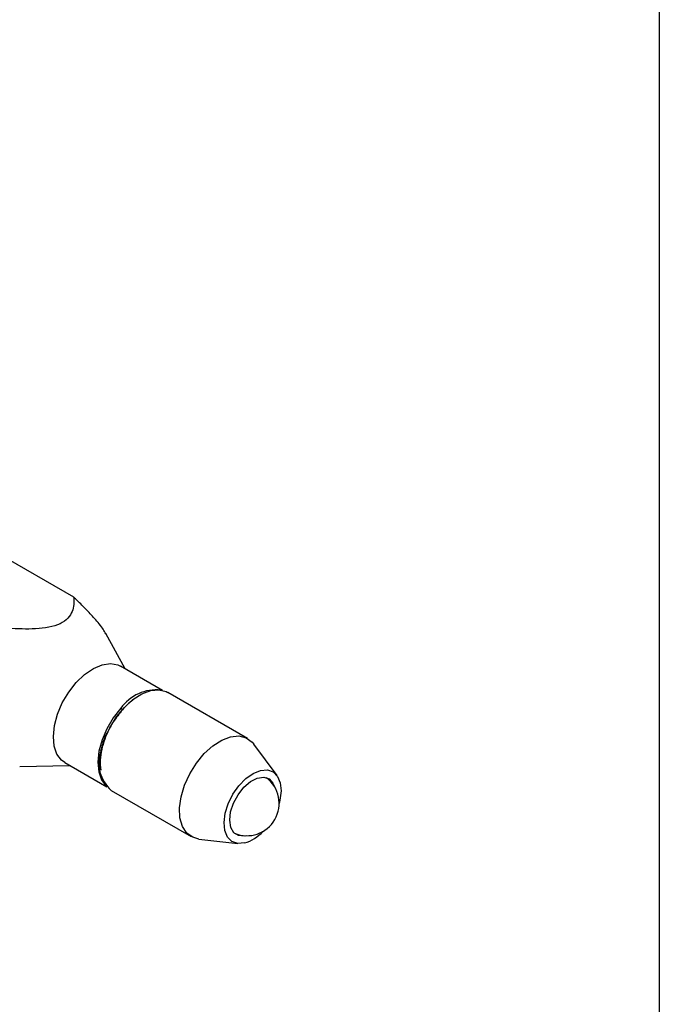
# Model space of a CAD drawing. Header units: millimetres. Extents: x 13 to 546, y 13 to 419.
# Tile 12 of 13: x 506 to 546, y 277 to 338. Entities that reach past the tile are written whole.
import ezdxf

# ---------------------------------------------------------------- set-up
doc = ezdxf.new("R2010")
doc.units = ezdxf.units.MM
doc.header["$LTSCALE"] = 2
doc.layers.add('TEXT', color=140, linetype='Continuous', lineweight=25)

msp = doc.modelspace()

# ---------------------------------------------------------------- linework, layer by layer
for p, q in [((509.84, 302.03), (494.978, 310.609)), ((513.026, 297.604), (511.827, 299.781)), ((515.337, 296.27), (512.733, 297.773)), ((520.604, 293.287), (515.657, 296.143)), ((522.424, 290.995), (520.977, 292.95)), ((506.485, 291.565), (509.576, 291.629)), ((509.283, 291.798), (511.888, 290.294)), ((512.157, 290.081), (517.104, 287.225)), ((517.583, 287.07), (520, 286.795))]:
    msp.add_line(p, q)
at = {"flags": 128}
for points in [[(509.283, 291.798), (509.076, 291.95), (508.793, 292.326), (508.621, 292.826), (508.569, 293.424), (508.639, 294.09), (508.828, 294.791), (509.126, 295.492), (509.519, 296.157), (509.986, 296.753), (510.505, 297.251), (511.048, 297.625), (511.59, 297.857), (512.103, 297.935), (512.56, 297.855), (512.733, 297.773)], [(511.531, 292.54), (511.745, 293.254), (512.067, 293.961), (512.481, 294.625), (512.967, 295.213), (513.5, 295.696), (514.054, 296.049), (514.6, 296.255), (515.111, 296.304), (515.562, 296.192), (515.657, 296.143)], [(512.744, 295.161), (512.277, 294.565), (511.884, 293.9), (511.586, 293.199), (511.397, 292.498), (511.327, 291.832), (511.379, 291.234), (511.551, 290.734), (511.821, 290.37)], [(517.583, 287.07), (517.199, 287.176), (516.831, 287.442), (516.565, 287.849), (516.413, 288.377), (516.383, 288.999), (516.478, 289.684), (516.692, 290.398), (517.014, 291.105), (517.428, 291.769), (517.914, 292.357), (518.447, 292.84), (519.001, 293.194), (519.547, 293.4), (520.058, 293.448), (520.509, 293.336), (520.877, 293.07), (520.977, 292.95)], [(520.413, 286.825), (519.99, 286.796), (519.631, 286.922), (519.358, 287.194), (519.19, 287.594), (519.14, 288.095), (519.21, 288.662), (519.396, 289.257), (519.685, 289.84), (520.057, 290.37), (520.487, 290.811), (520.946, 291.134), (521.402, 291.316), (521.825, 291.345), (522.185, 291.219), (522.457, 290.947), (522.625, 290.547), (522.675, 290.046), (522.605, 289.479), (522.554, 289.278)], [(519.55, 288.744), (519.727, 289.288), (520.009, 289.813), (520.371, 290.271), (520.78, 290.623), (521.201, 290.837), (521.596, 290.895), (521.929, 290.79), (522.172, 290.532), (522.266, 290.308)], [(520.515, 287.275), (520.411, 287.255), (520.043, 287.279), (519.752, 287.462), (519.563, 287.789), (519.494, 288.229), (519.55, 288.744)]]:
    msp.add_lwpolyline(points, dxfattribs=at)
for centre, radius, start, end in [((514.958, 293.588), 2.716, 84.07982, 144.60021), ((513.613, 291.761), 2.223, 159.47413, 229.09147), ((520.554, 289.275), 2, 247.43781, 52.56757), ((519.671, 289.268), 2.553, 286.88723, 317.43513)]:
    msp.add_arc(centre, radius, start, end)
for points, knots in [([(509.84, 302.03), (509.85, 301.88), (509.85, 301.731), (509.819, 301.437), (509.787, 301.291), (509.673, 301.006), (509.589, 300.865), (509.346, 300.608), (509.182, 300.49), (508.783, 300.301), (508.541, 300.227), (508.028, 300.127), (507.752, 300.097), (507.194, 300.066), (506.913, 300.064), (506.346, 300.077), (506.06, 300.092), (505.774, 300.113)], [0, 0, 0, 0, 0.125, 0.125, 0.25, 0.25, 0.375, 0.375, 0.5, 0.5, 0.625, 0.625, 0.75, 0.75, 0.875, 0.875, 1, 1, 1, 1]), ([(511.812, 299.773), (511.78, 299.839), (511.663, 300.085), (511.223, 300.614), (510.645, 301.241), (510.177, 301.706), (509.904, 301.968), (509.84, 302.03)], [0, 0, 0, 0, 0.107971, 0.400713, 0.656935, 0.919071, 1, 1, 1, 1]), ([(513.515, 295.671), (513.505, 295.666), (513.272, 295.542), (513.054, 295.298), (512.844, 295.064)], [0, 0, 0, 0, 0.041293, 1, 1, 1, 1]), ([(512.844, 295.064), (512.649, 294.823), (512.206, 294.278), (511.781, 293.399), (511.543, 292.59), (511.445, 291.928), (511.485, 291.537), (511.506, 291.341)], [0, 0, 0, 0, 0.216669, 0.490735, 0.65112, 0.825083, 1, 1, 1, 1]), ([(512.844, 295.064), (512.837, 295.077), (512.822, 295.097), (512.783, 295.135), (512.76, 295.152), (512.744, 295.161)], [0, 0, 0, 0, 0.5, 0.5, 1, 1, 1, 1]), ([(511.981, 293.788), (511.921, 293.684), (511.698, 293.301), (511.6, 292.894), (511.528, 292.597)], [0, 0, 0, 0, 0.271332, 1, 1, 1, 1]), ([(511.531, 292.54), (511.515, 292.55), (511.502, 292.563), (511.501, 292.585), (511.512, 292.593), (511.528, 292.597)], [0, 0, 0, 0, 0.5, 0.5, 1, 1, 1, 1])]:
    msp.add_open_spline(points, degree=3, knots=knots)
at = {"layer": 'TEXT'}
msp.add_line((546.1, 419.1), (546.1, 12.7), dxfattribs=at)

doc.saveas('drawing.dxf')
